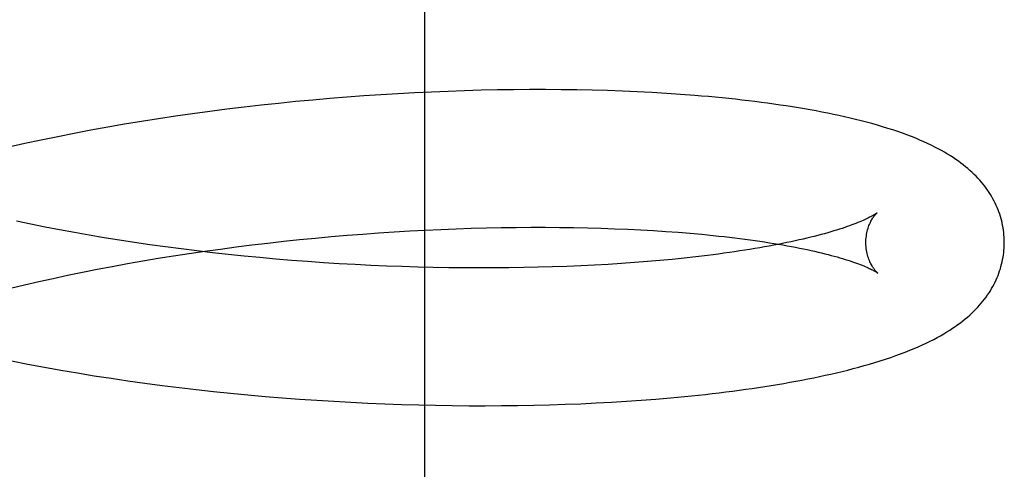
# Model space of a CAD drawing. Header units: inches. Extents: x 0 to 204, y 0 to 132.
# Tile 98 of 112: x 116.6018 to 116.7441, y 49.1919 to 49.2569. Entities that reach past the tile are written whole.
import ezdxf

# ---------------------------------------------------------------- set-up
doc = ezdxf.new("R2010")
doc.units = ezdxf.units.IN
doc.header["$LTSCALE"] = 11.243375
doc.header["$MEASUREMENT"] = 0
doc.linetypes.add('HIDDEN', pattern=[0.2, 0.1, -0.1])
doc.layers.add('DEFAULT_2', color=8, linetype='HIDDEN')

msp = doc.modelspace()

# ---------------------------------------------------------------- linework, layer by layer
at = {"layer": 'DEFAULT_2', "color": 8, "linetype": 'HIDDEN'}
for p, q in [((116.66033, 49.10209), (116.66033, 49.47709)), ((116.65645, 49.24616), (116.654, 49.24601)), ((116.65888, 49.24629), (116.65645, 49.24616)), ((116.6613, 49.2464), (116.65888, 49.24629)), ((116.66371, 49.2465), (116.6613, 49.2464)), ((116.6661, 49.24659), (116.66371, 49.2465)), ((116.66847, 49.24665), (116.6661, 49.24659)), ((116.67083, 49.2467), (116.66847, 49.24665)), ((116.67317, 49.24673), (116.67083, 49.2467)), ((116.67549, 49.24675), (116.67317, 49.24673)), ((116.67779, 49.24675), (116.67549, 49.24675)), ((116.68006, 49.24674), (116.67779, 49.24675)), ((116.68231, 49.24671), (116.68006, 49.24674)), ((116.68454, 49.24666), (116.68231, 49.24671)), ((116.68674, 49.2466), (116.68454, 49.24666)), ((116.68892, 49.24652), (116.68674, 49.2466)), ((116.69106, 49.24643), (116.68892, 49.24652)), ((116.69318, 49.24632), (116.69106, 49.24643)), ((116.69527, 49.2462), (116.69318, 49.24632)), ((116.69732, 49.24606), (116.69527, 49.2462)), ((116.63918, 49.24476), (116.6367, 49.24449)), ((116.64167, 49.24501), (116.63918, 49.24476)), ((116.64414, 49.24524), (116.64167, 49.24501)), ((116.64662, 49.24546), (116.64414, 49.24524)), ((116.64909, 49.24566), (116.64662, 49.24546)), ((116.65155, 49.24584), (116.64909, 49.24566)), ((116.654, 49.24601), (116.65155, 49.24584)), ((116.62926, 49.24358), (116.62678, 49.24325)), ((116.63174, 49.2439), (116.62926, 49.24358)), ((116.63422, 49.2442), (116.63174, 49.2439)), ((116.6367, 49.24449), (116.63422, 49.2442)), ((116.6194, 49.24214), (116.61695, 49.24173)), ((116.62185, 49.24252), (116.6194, 49.24214)), ((116.62431, 49.24289), (116.62185, 49.24252)), ((116.62678, 49.24325), (116.62431, 49.24289)), ((116.61209, 49.24087), (116.60969, 49.24042)), ((116.61452, 49.24131), (116.61209, 49.24087)), ((116.61695, 49.24173), (116.61452, 49.24131)), ((116.60491, 49.23945), (116.60255, 49.23895)), ((116.60729, 49.23994), (116.60491, 49.23945)), ((116.60969, 49.24042), (116.60729, 49.23994)), ((116.60255, 49.23895), (116.60021, 49.23842)), ((116.60547, 49.22688), (116.6034, 49.2273)), ((116.60757, 49.22647), (116.60547, 49.22688)), ((116.6097, 49.22608), (116.60757, 49.22647)), ((116.65593, 49.22618), (116.65818, 49.22631)), ((116.65818, 49.22631), (116.66042, 49.22643)), ((116.66042, 49.22643), (116.66265, 49.22653)), ((116.66265, 49.22653), (116.66487, 49.22662)), ((116.66487, 49.22662), (116.66706, 49.2267)), ((116.66706, 49.2267), (116.66924, 49.22675)), ((116.66924, 49.22675), (116.6714, 49.2268)), ((116.6714, 49.2268), (116.67354, 49.22683)), ((116.67354, 49.22683), (116.67566, 49.22684)), ((116.67566, 49.22684), (116.67775, 49.22684)), ((116.67775, 49.22684), (116.67981, 49.22683)), ((116.67981, 49.22683), (116.68185, 49.2268)), ((116.68185, 49.2268), (116.68385, 49.22676)), ((116.68385, 49.22676), (116.68583, 49.22671)), ((116.68583, 49.22671), (116.68778, 49.22664)), ((116.68778, 49.22664), (116.68969, 49.22656)), ((116.68969, 49.22656), (116.69156, 49.22647)), ((116.69156, 49.22647), (116.6934, 49.22636)), ((116.6934, 49.22636), (116.6952, 49.22625)), ((116.6952, 49.22625), (116.69697, 49.22612)), ((116.61185, 49.2257), (116.6097, 49.22608)), ((116.61402, 49.22533), (116.61185, 49.2257)), ((116.6162, 49.22498), (116.61402, 49.22533)), ((116.61841, 49.22464), (116.6162, 49.22498)), ((116.63766, 49.22456), (116.63995, 49.22482)), ((116.63995, 49.22482), (116.64224, 49.22506)), ((116.64224, 49.22506), (116.64454, 49.22528)), ((116.64454, 49.22528), (116.64682, 49.22549)), ((116.64682, 49.22549), (116.64911, 49.22569)), ((116.64911, 49.22569), (116.65139, 49.22587)), ((116.65139, 49.22587), (116.65366, 49.22603)), ((116.65366, 49.22603), (116.65593, 49.22618)), ((116.69697, 49.22612), (116.69869, 49.22598)), ((116.62063, 49.22431), (116.61841, 49.22464)), ((116.62287, 49.224), (116.62063, 49.22431)), ((116.62512, 49.22371), (116.62287, 49.224)), ((116.62738, 49.22343), (116.62512, 49.22371)), ((116.62628, 49.22306), (116.62854, 49.22339)), ((116.62966, 49.22316), (116.62738, 49.22343)), ((116.62854, 49.22339), (116.63081, 49.2237)), ((116.63081, 49.2237), (116.63309, 49.224)), ((116.63309, 49.224), (116.63537, 49.22429)), ((116.63537, 49.22429), (116.63766, 49.22456)), ((116.61737, 49.22159), (116.61958, 49.22198)), ((116.61958, 49.22198), (116.6218, 49.22236)), ((116.6218, 49.22236), (116.62404, 49.22271)), ((116.62404, 49.22271), (116.62628, 49.22306)), ((116.63194, 49.22291), (116.62966, 49.22316)), ((116.63422, 49.22268), (116.63194, 49.22291)), ((116.63651, 49.22246), (116.63422, 49.22268)), ((116.63881, 49.22225), (116.63651, 49.22246)), ((116.6411, 49.22206), (116.63881, 49.22225)), ((116.6434, 49.22189), (116.6411, 49.22206)), ((116.69433, 49.22204), (116.69251, 49.22188)), ((116.6961, 49.22221), (116.69433, 49.22204)), ((116.69784, 49.22239), (116.6961, 49.22221)), ((116.69954, 49.22257), (116.69784, 49.22239)), ((116.70119, 49.22277), (116.69954, 49.22257)), ((116.61086, 49.22035), (116.61301, 49.22078)), ((116.61301, 49.22078), (116.61518, 49.22119)), ((116.61518, 49.22119), (116.61737, 49.22159)), ((116.64569, 49.22173), (116.6434, 49.22189)), ((116.64799, 49.22158), (116.64569, 49.22173)), ((116.65027, 49.22145), (116.64799, 49.22158)), ((116.65255, 49.22134), (116.65027, 49.22145)), ((116.65482, 49.22124), (116.65255, 49.22134)), ((116.65709, 49.22116), (116.65482, 49.22124)), ((116.65934, 49.22109), (116.65709, 49.22116)), ((116.66157, 49.22103), (116.65934, 49.22109)), ((116.6638, 49.22099), (116.66157, 49.22103)), ((116.666, 49.22097), (116.6638, 49.22099)), ((116.66819, 49.22096), (116.666, 49.22097)), ((116.67036, 49.22096), (116.66819, 49.22096)), ((116.67251, 49.22098), (116.67036, 49.22096)), ((116.67464, 49.22101), (116.67251, 49.22098)), ((116.67674, 49.22106), (116.67464, 49.22101)), ((116.67882, 49.22112), (116.67674, 49.22106)), ((116.68087, 49.22119), (116.67882, 49.22112)), ((116.68289, 49.22127), (116.68087, 49.22119)), ((116.68488, 49.22137), (116.68289, 49.22127)), ((116.68684, 49.22148), (116.68488, 49.22137)), ((116.68876, 49.2216), (116.68684, 49.22148)), ((116.69065, 49.22174), (116.68876, 49.2216)), ((116.69251, 49.22188), (116.69065, 49.22174)), ((116.60455, 49.21899), (116.60663, 49.21946)), ((116.60663, 49.21946), (116.60873, 49.21991)), ((116.60873, 49.21991), (116.61086, 49.22035)), ((116.60048, 49.21802), (116.6025, 49.21851)), ((116.6025, 49.21851), (116.60455, 49.21899)), ((116.60298, 49.20707), (116.60536, 49.20663)), ((116.60536, 49.20663), (116.60775, 49.2062)), ((116.60775, 49.2062), (116.61015, 49.20579)), ((116.61015, 49.20579), (116.61257, 49.20539)), ((116.61257, 49.20539), (116.615, 49.20501)), ((116.615, 49.20501), (116.61745, 49.20466)), ((116.61745, 49.20466), (116.6199, 49.20431)), ((116.6199, 49.20431), (116.62237, 49.20399)), ((116.62237, 49.20399), (116.62484, 49.20368)), ((116.62484, 49.20368), (116.62731, 49.20339)), ((116.62731, 49.20339), (116.6298, 49.20312)), ((116.6298, 49.20312), (116.63228, 49.20286)), ((116.63228, 49.20286), (116.63477, 49.20262)), ((116.63477, 49.20262), (116.63726, 49.2024)), ((116.63726, 49.2024), (116.63975, 49.2022)), ((116.63975, 49.2022), (116.64223, 49.20201)), ((116.69375, 49.20201), (116.69584, 49.20219)), ((116.69584, 49.20219), (116.69789, 49.20238)), ((116.69789, 49.20238), (116.69991, 49.20258)), ((116.64223, 49.20201), (116.64472, 49.20184)), ((116.64472, 49.20184), (116.6472, 49.20169)), ((116.6472, 49.20169), (116.64967, 49.20155)), ((116.64967, 49.20155), (116.65213, 49.20143)), ((116.65213, 49.20143), (116.65459, 49.20133)), ((116.65459, 49.20133), (116.65704, 49.20124)), ((116.65704, 49.20124), (116.65947, 49.20117)), ((116.65947, 49.20117), (116.66189, 49.20111)), ((116.66189, 49.20111), (116.6643, 49.20108)), ((116.6643, 49.20108), (116.66669, 49.20105)), ((116.66669, 49.20105), (116.66907, 49.20105)), ((116.66907, 49.20105), (116.67143, 49.20106)), ((116.67143, 49.20106), (116.67377, 49.20109)), ((116.67377, 49.20109), (116.67608, 49.20113)), ((116.67608, 49.20113), (116.67838, 49.20118)), ((116.67838, 49.20118), (116.68065, 49.20126)), ((116.68065, 49.20126), (116.6829, 49.20134)), ((116.6829, 49.20134), (116.68513, 49.20145)), ((116.68513, 49.20145), (116.68733, 49.20157)), ((116.68733, 49.20157), (116.6895, 49.2017)), ((116.6895, 49.2017), (116.69164, 49.20185)), ((116.69164, 49.20185), (116.69375, 49.20201))]:
    msp.add_line(p, q, dxfattribs=at)
for points in [[(116.7441, 49.22481), (116.74409, 49.22509), (116.74408, 49.22543), (116.74405, 49.22576), (116.74402, 49.2261), (116.74397, 49.22643), (116.74392, 49.22676), (116.74386, 49.2271), (116.74379, 49.22743), (116.74372, 49.22776), (116.74363, 49.22808), (116.74353, 49.22841), (116.74343, 49.22873), (116.74332, 49.22906), (116.7432, 49.22938), (116.74307, 49.2297), (116.74293, 49.23001), (116.74278, 49.23033), (116.74262, 49.23064), (116.74246, 49.23095), (116.74228, 49.23126), (116.7421, 49.23157), (116.7419, 49.23187), (116.7417, 49.23218), (116.74149, 49.23248), (116.74127, 49.23277), (116.74104, 49.23307), (116.74079, 49.23336), (116.74054, 49.23365), (116.74028, 49.23394), (116.74001, 49.23422), (116.73973, 49.2345), (116.73944, 49.23478), (116.73914, 49.23506), (116.73883, 49.23533), (116.73851, 49.2356), (116.73817, 49.23587), (116.73783, 49.23613), (116.73747, 49.2364), (116.7371, 49.23666), (116.73671, 49.23692), (116.73631, 49.23717), (116.7359, 49.23743), (116.73546, 49.23769), (116.73501, 49.23794), (116.73454, 49.2382), (116.73405, 49.23845), (116.73354, 49.23871), (116.73301, 49.23896), (116.73246, 49.23921), (116.73188, 49.23946), (116.73129, 49.23971), (116.73067, 49.23996), (116.73003, 49.2402), (116.72937, 49.24044), (116.72869, 49.24068), (116.72798, 49.24092), (116.72725, 49.24115), (116.72651, 49.24138), (116.72575, 49.24161), (116.72497, 49.24183), (116.72419, 49.24204), (116.7234, 49.24224), (116.7226, 49.24244), (116.72181, 49.24263), (116.72101, 49.24282), (116.7202, 49.243), (116.71939, 49.24317), (116.71858, 49.24334), (116.71775, 49.2435), (116.71691, 49.24366), (116.71606, 49.24381), (116.71521, 49.24396), (116.71434, 49.24411), (116.71347, 49.24425), (116.71259, 49.24439), (116.7117, 49.24452), (116.7108, 49.24465), (116.70989, 49.24478), (116.70898, 49.2449), (116.70805, 49.24502), (116.70712, 49.24513), (116.70618, 49.24524), (116.70523, 49.24535), (116.70427, 49.24545), (116.7033, 49.24555), (116.70232, 49.24564), (116.70134, 49.24573), (116.70035, 49.24582), (116.69935, 49.2459), (116.69732, 49.24606)], [(116.6034, 49.2273), (116.60135, 49.22773)], [(116.72569, 49.22892), (116.72568, 49.22891), (116.72566, 49.2289), (116.72564, 49.22888), (116.7256, 49.22885), (116.72556, 49.22882), (116.7255, 49.22878), (116.72543, 49.22874), (116.72536, 49.22869), (116.72527, 49.22864), (116.72517, 49.22858), (116.72505, 49.22851), (116.72493, 49.22844), (116.72479, 49.22837), (116.72464, 49.22829), (116.72448, 49.22821), (116.7243, 49.22812), (116.72411, 49.22803), (116.7239, 49.22793), (116.72368, 49.22783), (116.72345, 49.22773), (116.7232, 49.22763), (116.72294, 49.22752), (116.72266, 49.22741), (116.72236, 49.22729), (116.72205, 49.22718), (116.72173, 49.22706), (116.72139, 49.22694), (116.72103, 49.22681), (116.72066, 49.22669), (116.72027, 49.22657), (116.71987, 49.22644), (116.71945, 49.22631), (116.71902, 49.22618), (116.71858, 49.22605), (116.71811, 49.22592), (116.71764, 49.22579), (116.71714, 49.22566), (116.71664, 49.22553), (116.71612, 49.2254), (116.71558, 49.22527), (116.71503, 49.22514), (116.71446, 49.22501), (116.71388, 49.22488), (116.71329, 49.22475), (116.71268, 49.22463), (116.71206, 49.2245), (116.71143, 49.22437), (116.71078, 49.22425), (116.71012, 49.22413), (116.70944, 49.224), (116.70875, 49.22388), (116.70805, 49.22376), (116.70734, 49.22365), (116.70661, 49.22353), (116.70587, 49.22342), (116.70512, 49.2233), (116.70436, 49.22319), (116.70358, 49.22308), (116.7028, 49.22298), (116.702, 49.22287), (116.70119, 49.22277)], [(116.7241, 49.22455), (116.7241, 49.2248), (116.72411, 49.22506), (116.72413, 49.22532), (116.72416, 49.22557), (116.7242, 49.22582), (116.72424, 49.22605), (116.72429, 49.22628), (116.72435, 49.2265), (116.72441, 49.2267), (116.72448, 49.2269), (116.72454, 49.22709), (116.72461, 49.22726), (116.72469, 49.22743), (116.72476, 49.22758), (116.72483, 49.22773), (116.7249, 49.22786), (116.72497, 49.22799), (116.72505, 49.22811), (116.72511, 49.22822), (116.72518, 49.22832), (116.72525, 49.22841), (116.72531, 49.22849), (116.72537, 49.22857), (116.72542, 49.22864), (116.72547, 49.2287), (116.72552, 49.22875), (116.72556, 49.22879), (116.7256, 49.22883), (116.72563, 49.22886), (116.72566, 49.22889), (116.72568, 49.22891), (116.72569, 49.22892), (116.72569, 49.22892)], [(116.69869, 49.22598), (116.70036, 49.22583), (116.70119, 49.22575), (116.702, 49.22567), (116.7028, 49.22558), (116.70359, 49.2255), (116.70436, 49.22541), (116.70513, 49.22532), (116.70588, 49.22522), (116.70662, 49.22513), (116.70735, 49.22503), (116.70807, 49.22493), (116.70877, 49.22483), (116.70946, 49.22472), (116.71014, 49.22462), (116.71081, 49.22451), (116.71146, 49.2244), (116.71209, 49.22429), (116.71272, 49.22418), (116.71333, 49.22407), (116.71392, 49.22396), (116.71451, 49.22384), (116.71507, 49.22373), (116.71563, 49.22361), (116.71617, 49.22349), (116.71669, 49.22338), (116.7172, 49.22326), (116.71769, 49.22314), (116.71817, 49.22302), (116.71864, 49.2229), (116.71909, 49.22279), (116.71952, 49.22267), (116.71994, 49.22255), (116.72035, 49.22244), (116.72073, 49.22232), (116.72111, 49.22221), (116.72147, 49.22209), (116.72181, 49.22198), (116.72214, 49.22187), (116.72245, 49.22176), (116.72274, 49.22166), (116.72303, 49.22155), (116.72329, 49.22145), (116.72354, 49.22135), (116.72378, 49.22126), (116.724, 49.22116), (116.72421, 49.22107), (116.7244, 49.22099), (116.72458, 49.2209), (116.72474, 49.22083), (116.7249, 49.22075), (116.72503, 49.22068), (116.72516, 49.22061), (116.72527, 49.22055), (116.72538, 49.2205), (116.72546, 49.22044), (116.72554, 49.2204), (116.72561, 49.22036), (116.72567, 49.22032), (116.72571, 49.22029), (116.72575, 49.22026), (116.72578, 49.22024), (116.72578, 49.22024)], [(116.69991, 49.20258), (116.70091, 49.20269), (116.7019, 49.2028), (116.70288, 49.20292), (116.70385, 49.20304), (116.70482, 49.20316), (116.70577, 49.20329), (116.70672, 49.20342), (116.70766, 49.20355), (116.70859, 49.20369), (116.70951, 49.20383), (116.71042, 49.20397), (116.71132, 49.20412), (116.71222, 49.20428), (116.71311, 49.20443), (116.71398, 49.20459), (116.71485, 49.20476), (116.71571, 49.20492), (116.71656, 49.20509), (116.7174, 49.20527), (116.71823, 49.20545), (116.71905, 49.20563), (116.71986, 49.20582), (116.72067, 49.20601), (116.72147, 49.20621), (116.72227, 49.20642), (116.72306, 49.20663), (116.72385, 49.20685), (116.72463, 49.20707), (116.72541, 49.20731), (116.72618, 49.20754), (116.72694, 49.20779), (116.72768, 49.20804), (116.7284, 49.20829), (116.7291, 49.20854), (116.72978, 49.2088), (116.73043, 49.20906), (116.73106, 49.20932), (116.73167, 49.20958), (116.73226, 49.20984), (116.73282, 49.21011), (116.73337, 49.21037), (116.73389, 49.21064), (116.7344, 49.21091), (116.73488, 49.21117), (116.73535, 49.21144), (116.73579, 49.21171), (116.73622, 49.21198), (116.73663, 49.21224), (116.73702, 49.21251), (116.7374, 49.21278), (116.73777, 49.21305), (116.73812, 49.21332), (116.73846, 49.2136), (116.73878, 49.21387), (116.7391, 49.21415), (116.7394, 49.21443), (116.7397, 49.21471), (116.73998, 49.215), (116.74025, 49.21529), (116.74052, 49.21558), (116.74077, 49.21587), (116.74101, 49.21617), (116.74124, 49.21646), (116.74147, 49.21676), (116.74168, 49.21707), (116.74189, 49.21737), (116.74208, 49.21768), (116.74227, 49.21799), (116.74244, 49.2183), (116.74261, 49.21862), (116.74277, 49.21893), (116.74292, 49.21925), (116.74306, 49.21957), (116.74319, 49.21989), (116.74331, 49.22021), (116.74342, 49.22053), (116.74353, 49.22086), (116.74362, 49.22118), (116.74371, 49.22151), (116.74379, 49.22184), (116.74386, 49.22217), (116.74392, 49.22251), (116.74397, 49.22284), (116.74401, 49.22317), (116.74405, 49.22351), (116.74407, 49.22384), (116.74409, 49.22418), (116.7441, 49.22452), (116.7441, 49.22481)], [(116.72578, 49.22024), (116.72579, 49.22023), (116.7258, 49.22022), (116.7258, 49.22023), (116.72578, 49.22024), (116.72576, 49.22026), (116.72574, 49.22028), (116.7257, 49.22031), (116.72567, 49.22035), (116.72562, 49.2204), (116.72557, 49.22045), (116.72552, 49.22051), (116.72546, 49.22057), (116.7254, 49.22065), (116.72534, 49.22073), (116.72527, 49.22082), (116.7252, 49.22092), (116.72513, 49.22103), (116.72506, 49.22114), (116.72498, 49.22127), (116.72491, 49.2214), (116.72483, 49.22155), (116.72475, 49.2217), (116.72468, 49.22187), (116.7246, 49.22204), (116.72453, 49.22223), (116.72446, 49.22242), (116.72439, 49.22263), (116.72433, 49.22284), (116.72428, 49.22307), (116.72423, 49.2233), (116.72419, 49.22355), (116.72415, 49.2238), (116.72412, 49.22405), (116.72411, 49.22431), (116.7241, 49.22455)], [(116.60063, 49.20754), (116.60298, 49.20707)]]:
    msp.add_lwpolyline(points, dxfattribs=at)

doc.saveas('drawing.dxf')
